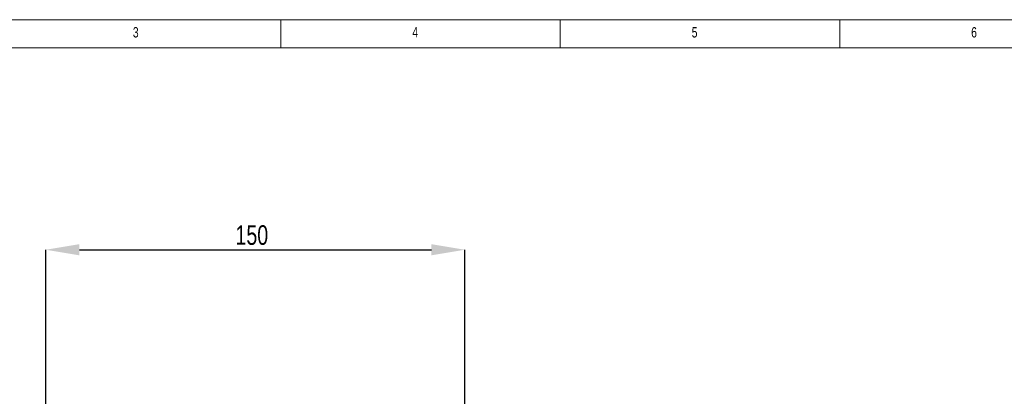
# Model space of a CAD drawing. Header units: millimetres. Extents: x 5 to 589, y 5 to 415.
# Tile 6 of 23: x 124 to 300, y 348 to 415. Entities that reach past the tile are written whole.
import ezdxf

# ---------------------------------------------------------------- set-up
doc = ezdxf.new("R2010")
doc.units = ezdxf.units.MM
doc.header["$PDSIZE"] = -1
doc.layers.add('QUOTE', color=1, linetype='Continuous')
doc.styles.add('SLDTEXTSTYLE0', font='TXT', dxfattribs={"width": 0.75})
doc.dimstyles.new('SLDDIMSTYLE0', dxfattribs={"dimtxt": 3.5, "dimasz": 6, "dimexe": 0, "dimexo": 0.0625, "dimgap": 0.875, "dimtad": 1, "dimdec": 1, "dimlfac": 2, "dimrnd": 1e-09, "dimzin": 12, "dimdsep": 46, "dimtxsty": 'SLDTEXTSTYLE0', "dimsah": 1, "dimcen": 0.09, "dimadec": 0, "dimazin": 3, "dimtfac": 1, "dimtdec": 3, "dimtofl": 0, "dimtmove": 0, "dimatfit": 3, "dimfxl": 1, "dimfrac": 2, "dimtolj": 1, "dimtzin": 12, "dimarcsym": 0})

# ---------------------------------------------------------------- blocks, each defined once
blk = doc.blocks.new('_D_15')
at = {"layer": 'Defpoints', "color": 0}
for p in [(203.45, 373.92), (128.45, 365.97), (203.45, 365.97)]:
    blk.add_point(p, dxfattribs=at)
at = {"layer": 'QUOTE', "color": 0, "lineweight": -2}
for p, q in [((128.45, 366.03), (128.45, 373.92)), ((134.45, 373.92), (197.45, 373.92)), ((203.45, 366.03), (203.45, 373.92))]:
    blk.add_line(p, q, dxfattribs=at)
at = {"layer": 'QUOTE', "color": 0}
for points in [[(134.45, 374.92), (134.45, 372.92), (128.45, 373.92)], [(197.45, 374.92), (197.45, 372.92), (203.45, 373.92)]]:
    blk.add_solid(points, dxfattribs=at)
at = {"layer": 'QUOTE', "color": 0, "insert": (165.31, 378.3), "char_height": 3.5, "attachment_point": 2, "style": 'SLDTEXTSTYLE0'}
blk.add_mtext('\\A1;150', dxfattribs=at)

msp = doc.modelspace()

# ---------------------------------------------------------------- linework, layer by layer
at = {"color": 7, "linetype": 'Continuous', "lineweight": 18}
for p, q in [((589.403, 415.077), (5.014, 415.077)), ((170.514, 410.077), (170.514, 415.077)), ((220.514, 415.077), (220.514, 410.077)), ((270.514, 410.077), (270.514, 415.077)), ((420.514, 410.039), (10.014, 410.039))]:
    msp.add_line(p, q, dxfattribs=at)
at = {"layer": 'QUOTE'}
for p, q in [((128.452, 299.166), (128.452, 365.972)), ((203.452, 299.166), (203.452, 365.972))]:
    msp.add_line(p, q, dxfattribs=at)

# ---------------------------------------------------------------- texts
at = {"color": 7, "linetype": 'Continuous', "lineweight": 0, "char_height": 1.852, "attachment_point": 1, "style": 'SLDTEXTSTYLE0'}
for s, insert in [('3', (144.025, 413.745)), ('4', (194.025, 413.745)), ('5', (244.025, 413.745)), ('6', (294.025, 413.745))]:
    msp.add_mtext(s, dxfattribs=dict(at, insert=insert))

# ---------------------------------------------------------------- dimensions: what is measured, and where the dimension line sits
at = {"layer": 'QUOTE'}
dim = msp.add_linear_dim(base=(203.452, 373.924), p1=(128.452, 365.972), p2=(203.452, 365.972), dimstyle='SLDDIMSTYLE0', dxfattribs=at)
dim.commit()
dim.dimension.update_dxf_attribs({"geometry": '_D_15', "text_midpoint": (165.308, 373.924), "dimtype": 160})

doc.saveas('drawing.dxf')
